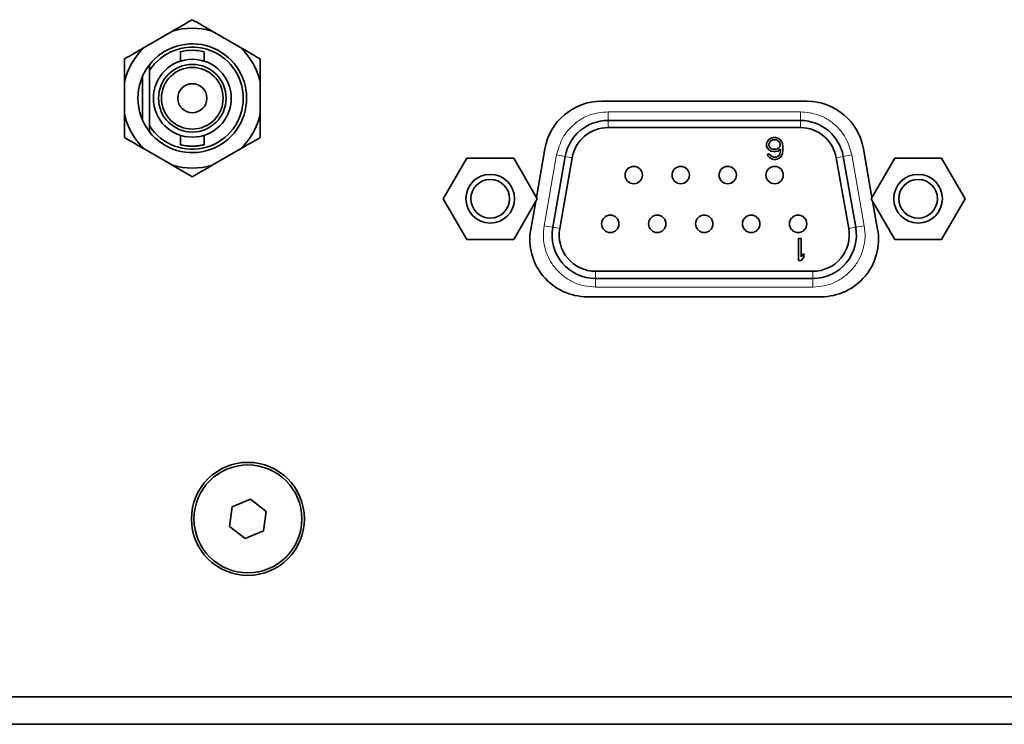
# Model space of a CAD drawing. Header units: millimetres. Extents: x 0 to 1118, y 0 to 864.
# Tile 67 of 91: x 868 to 887, y 268 to 282. Entities that reach past the tile are written whole.
import ezdxf

# ---------------------------------------------------------------- set-up
doc = ezdxf.new("R2010")
doc.units = ezdxf.units.MM

msp = doc.modelspace()

# ---------------------------------------------------------------- linework, layer by layer
at = {"color": 7, "linetype": 'Continuous', "lineweight": 35}
for p, q in [((871.11, 281.913), (870.557, 281.594)), ((872.433, 281.594), (871.88, 281.913)), ((871.262, 281.512), (871.262, 281.33)), ((871.728, 281.33), (871.728, 281.513)), ((870.662, 281.261), (870.662, 281.146)), ((870.528, 281.039), (870.528, 280.177)), ((870.662, 281.146), (870.662, 280.071)), ((870.172, 280.927), (870.172, 280.289)), ((872.818, 280.289), (872.818, 280.927)), ((883.461, 280.549), (879.461, 280.549)), ((879.589, 280.174), (883.335, 280.174)), ((870.662, 280.071), (870.662, 279.956)), ((883.335, 280.036), (879.589, 280.036)), ((871.262, 279.887), (871.262, 279.704)), ((871.728, 279.704), (871.728, 279.887)), ((882.677, 279.724), (882.695, 279.769)), ((882.677, 279.679), (882.677, 279.724)), ((882.695, 279.769), (882.721, 279.805)), ((882.721, 279.805), (882.765, 279.832)), ((882.721, 279.715), (882.73, 279.742)), ((882.721, 279.688), (882.721, 279.715)), ((882.73, 279.742), (882.747, 279.769)), ((882.747, 279.769), (882.774, 279.787)), ((882.765, 279.832), (882.809, 279.841)), ((882.774, 279.787), (882.8, 279.796)), ((882.8, 279.796), (882.862, 279.796)), ((882.809, 279.841), (882.853, 279.841)), ((882.853, 279.841), (882.897, 279.832)), ((882.862, 279.796), (882.889, 279.787)), ((882.889, 279.787), (882.915, 279.769)), ((882.897, 279.832), (882.941, 279.805)), ((882.915, 279.769), (882.933, 279.742)), ((882.933, 279.742), (882.941, 279.715)), ((882.941, 279.805), (882.968, 279.769)), ((882.941, 279.715), (882.941, 279.688)), ((882.968, 279.769), (882.986, 279.724)), ((882.986, 279.724), (882.994, 279.661)), ((870.557, 279.622), (871.11, 279.303)), ((871.88, 279.303), (872.433, 279.622)), ((878.361, 279.626), (878.194, 278.678)), ((882.695, 279.634), (882.677, 279.679)), ((882.721, 279.607), (882.695, 279.634)), ((882.703, 279.49), (882.695, 279.517)), ((882.695, 279.517), (882.739, 279.517)), ((882.73, 279.661), (882.721, 279.688)), ((882.765, 279.58), (882.721, 279.607)), ((882.747, 279.643), (882.73, 279.661)), ((882.739, 279.517), (882.756, 279.49)), ((882.774, 279.625), (882.747, 279.643)), ((882.809, 279.571), (882.765, 279.58)), ((882.8, 279.616), (882.774, 279.625)), ((882.862, 279.616), (882.8, 279.616)), ((882.853, 279.571), (882.809, 279.571)), ((882.897, 279.58), (882.853, 279.571)), ((882.889, 279.625), (882.862, 279.616)), ((882.915, 279.643), (882.889, 279.625)), ((882.95, 279.616), (882.897, 279.58)), ((882.933, 279.661), (882.915, 279.643)), ((882.915, 279.49), (882.933, 279.517)), ((882.941, 279.688), (882.933, 279.661)), ((882.933, 279.517), (882.941, 279.544)), ((882.941, 279.544), (882.95, 279.598)), ((882.95, 279.598), (882.95, 279.616)), ((882.986, 279.535), (882.968, 279.49)), ((882.994, 279.598), (882.986, 279.535)), ((882.994, 279.661), (882.994, 279.598)), ((884.728, 278.678), (884.561, 279.626)), ((876.838, 279.444), (876.381, 278.652)), ((877.753, 279.444), (876.838, 279.444)), ((878.21, 278.652), (877.753, 279.444)), ((878.512, 278.096), (878.755, 279.475)), ((878.892, 279.451), (878.649, 278.072)), ((882.73, 279.454), (882.703, 279.49)), ((882.774, 279.427), (882.73, 279.454)), ((882.756, 279.49), (882.783, 279.472)), ((882.818, 279.417), (882.774, 279.427)), ((882.783, 279.472), (882.809, 279.463)), ((882.809, 279.463), (882.862, 279.463)), ((882.853, 279.417), (882.818, 279.417)), ((882.897, 279.427), (882.853, 279.417)), ((882.862, 279.463), (882.889, 279.472)), ((882.889, 279.472), (882.915, 279.49)), ((882.941, 279.454), (882.897, 279.427)), ((882.968, 279.49), (882.941, 279.454)), ((884.275, 278.072), (884.032, 279.451)), ((884.168, 279.475), (884.412, 278.096)), ((885.17, 279.444), (884.712, 278.652)), ((886.084, 279.444), (885.17, 279.444)), ((886.541, 278.652), (886.084, 279.444)), ((876.381, 278.652), (876.838, 277.86)), ((877.753, 277.86), (878.21, 278.652)), ((878.181, 278.602), (878.084, 278.056)), ((884.712, 278.652), (885.17, 277.86)), ((884.838, 278.056), (884.741, 278.602)), ((886.084, 277.86), (886.541, 278.652)), ((876.838, 277.86), (877.753, 277.86)), ((883.295, 277.877), (883.348, 277.877)), ((883.295, 277.453), (883.295, 277.877)), ((883.348, 277.877), (883.348, 277.525)), ((885.17, 277.86), (886.084, 277.86)), ((883.348, 277.525), (883.401, 277.588)), ((883.401, 277.588), (883.401, 277.516)), ((883.348, 277.453), (883.295, 277.453)), ((883.401, 277.516), (883.348, 277.453)), ((879.346, 277.242), (883.578, 277.242)), ((883.578, 277.103), (879.346, 277.103)), ((879.184, 276.745), (883.738, 276.745)), ((872.628, 272.805), (872.273, 272.658)), ((872.933, 272.57), (872.628, 272.805)), ((872.273, 272.658), (872.222, 272.276)), ((872.883, 272.189), (872.933, 272.57)), ((872.222, 272.276), (872.527, 272.042)), ((872.527, 272.042), (872.883, 272.189)), ((846.888, 268.96), (938.888, 268.96)), ((846.888, 268.426), (938.888, 268.426))]:
    msp.add_line(p, q, dxfattribs=at)
at = {"color": 7, "linetype": 'Continuous', "lineweight": 18}
for p, q in [((879.589, 280.344), (879.589, 280.174)), ((879.589, 280.344), (883.335, 280.344)), ((883.335, 280.344), (883.335, 280.174)), ((879.589, 280.036), (879.589, 280.174)), ((883.335, 280.036), (883.335, 280.174)), ((878.346, 278.126), (878.589, 279.504)), ((878.589, 279.504), (878.755, 279.475)), ((884.335, 279.504), (884.168, 279.475)), ((884.335, 279.504), (884.578, 278.126)), ((878.892, 279.451), (878.755, 279.475)), ((884.032, 279.451), (884.168, 279.475)), ((878.346, 278.126), (878.512, 278.096)), ((878.649, 278.072), (878.512, 278.096)), ((884.412, 278.096), (884.275, 278.072)), ((884.412, 278.096), (884.578, 278.126)), ((879.346, 277.242), (879.346, 277.103)), ((883.578, 277.242), (883.578, 277.103)), ((879.346, 276.933), (879.346, 277.103)), ((883.578, 276.933), (883.578, 277.103)), ((883.578, 276.933), (879.346, 276.933))]:
    msp.add_line(p, q, dxfattribs=at)
at = {"color": 7, "linetype": 'Continuous', "lineweight": 35}
for centre, radius in [((871.495, 280.608), 0.758), ((871.495, 280.608), 0.658), ((871.495, 280.608), 0.6), ((871.495, 280.608), 0.283), ((877.295, 278.652), 0.474), ((880.09, 279.113), 0.169), ((881.005, 279.113), 0.169), ((881.919, 279.113), 0.169), ((882.833, 279.113), 0.169), ((885.627, 278.652), 0.474), ((877.295, 278.652), 0.377), ((885.627, 278.652), 0.377), ((879.633, 278.164), 0.169), ((880.547, 278.164), 0.169), ((881.462, 278.164), 0.169), ((882.376, 278.164), 0.169), ((883.291, 278.164), 0.169), ((872.578, 272.423), 1.1), ((872.578, 272.423), 1.05)]:
    msp.add_circle(centre, radius, dxfattribs=at)
for centre, radius, start, end in [((871.495, 280.608), 1.361, 73.5697, 106.4303), ((871.495, 280.608), 1.058, 218.0567, 141.9433), ((871.495, 280.608), 1.361, 133.5697, 166.4303), ((871.495, 280.608), 0.992, 212.8244, 147.1756), ((871.495, 280.608), 0.933, 75.7188, 104.4777), ((871.495, 280.608), 1.361, 13.5697, 46.4303), ((871.495, 280.608), 1.058, 142.4503, 218.0567), ((879.461, 279.432), 1.117, 90, 170), ((883.461, 279.432), 1.117, 10, 90), ((871.495, 280.608), 1.361, 193.5697, 226.4303), ((871.495, 280.608), 1.361, 313.5697, 346.4303), ((879.589, 279.328), 0.847, 90, 170), ((883.335, 279.328), 0.847, 10, 90), ((879.589, 279.328), 0.708, 90, 170), ((883.335, 279.328), 0.708, 10, 90), ((871.495, 280.608), 1.361, 253.5697, 286.4303), ((879.184, 277.862), 1.117, 170, 270), ((879.346, 277.949), 0.847, 170, 270), ((879.346, 277.949), 0.708, 170, 270), ((883.578, 277.949), 0.847, 270, 10), ((883.578, 277.949), 0.708, 270, 10), ((883.738, 277.862), 1.117, 270, 10)]:
    msp.add_arc(centre, radius, start, end, dxfattribs=at)
for points, knots in [([(871.495, 282.136), (871.382, 282.07), (871.256, 281.998), (871.123, 281.921), (871.11, 281.913)], [0, 0, 0, 0, 0.904788, 1, 1, 1, 1]), ([(871.88, 281.913), (871.81, 281.954), (871.678, 282.03), (871.554, 282.102), (871.495, 282.136)], [0, 0, 0, 0, 0.529258, 1, 1, 1, 1]), ([(870.557, 281.594), (870.487, 281.554), (870.355, 281.477), (870.231, 281.406), (870.172, 281.372)], [0, 0, 0, 0, 0.529258, 1, 1, 1, 1]), ([(872.818, 281.372), (872.705, 281.437), (872.579, 281.51), (872.446, 281.587), (872.433, 281.594)], [0, 0, 0, 0, 0.904788, 1, 1, 1, 1]), ([(870.172, 281.372), (870.172, 281.349), (870.172, 281.207), (870.172, 281.055), (870.172, 280.927)], [0, 0, 0, 0, 0.16266, 1, 1, 1, 1]), ([(872.818, 280.927), (872.818, 280.943), (872.818, 281.097), (872.818, 281.242), (872.818, 281.372)], [0, 0, 0, 0, 0.101181, 1, 1, 1, 1]), ([(870.172, 280.289), (870.172, 280.273), (870.172, 280.119), (870.172, 279.975), (870.172, 279.844)], [0, 0, 0, 0, 0.101181, 1, 1, 1, 1]), ([(872.818, 279.844), (872.818, 279.867), (872.818, 280.01), (872.818, 280.162), (872.818, 280.289)], [0, 0, 0, 0, 0.16266, 1, 1, 1, 1]), ([(870.172, 279.844), (870.286, 279.779), (870.411, 279.706), (870.544, 279.629), (870.557, 279.622)], [0, 0, 0, 0, 0.904788, 1, 1, 1, 1]), ([(871.262, 279.704), (871.264, 279.704), (871.269, 279.702), (871.308, 279.693), (871.366, 279.683), (871.439, 279.675), (871.519, 279.674), (871.594, 279.679), (871.659, 279.689), (871.706, 279.699), (871.729, 279.705), (871.726, 279.704), (871.725, 279.704)], [0, 0, 0, 0, 0.105087, 0.210094, 0.317186, 0.425742, 0.532081, 0.636081, 0.741046, 0.848846, 0.957133, 1, 1, 1, 1]), ([(872.433, 279.622), (872.503, 279.663), (872.636, 279.739), (872.76, 279.811), (872.818, 279.844)], [0, 0, 0, 0, 0.5292577, 1, 1, 1, 1]), ([(871.11, 279.303), (871.18, 279.262), (871.313, 279.186), (871.437, 279.114), (871.495, 279.081)], [0, 0, 0, 0, 0.529258, 1, 1, 1, 1]), ([(871.495, 279.081), (871.609, 279.146), (871.734, 279.219), (871.867, 279.296), (871.88, 279.303)], [0, 0, 0, 0, 0.904788, 1, 1, 1, 1])]:
    msp.add_open_spline(points, degree=3, knots=knots, dxfattribs=at)
at = {"color": 7, "linetype": 'Continuous', "lineweight": 18}
for points in [[(878.589, 279.504), (878.621, 279.619), (878.686, 279.848), (878.924, 280.12), (879.234, 280.308), (879.471, 280.332), (879.589, 280.344)], [(883.335, 280.344), (883.453, 280.332), (883.69, 280.308), (884, 280.12), (884.238, 279.848), (884.303, 279.619), (884.335, 279.504)], [(879.346, 276.933), (879.272, 276.938), (879.124, 276.947), (878.913, 277.022), (878.723, 277.137), (878.562, 277.291), (878.438, 277.477), (878.357, 277.684), (878.321, 277.905), (878.337, 278.052), (878.346, 278.126)], [(884.578, 278.126), (884.587, 278.052), (884.603, 277.905), (884.566, 277.684), (884.486, 277.477), (884.362, 277.291), (884.201, 277.137), (884.011, 277.022), (883.799, 276.947), (883.652, 276.938), (883.578, 276.933)]]:
    msp.add_open_spline(points, degree=3, dxfattribs=at)

doc.saveas('drawing.dxf')
